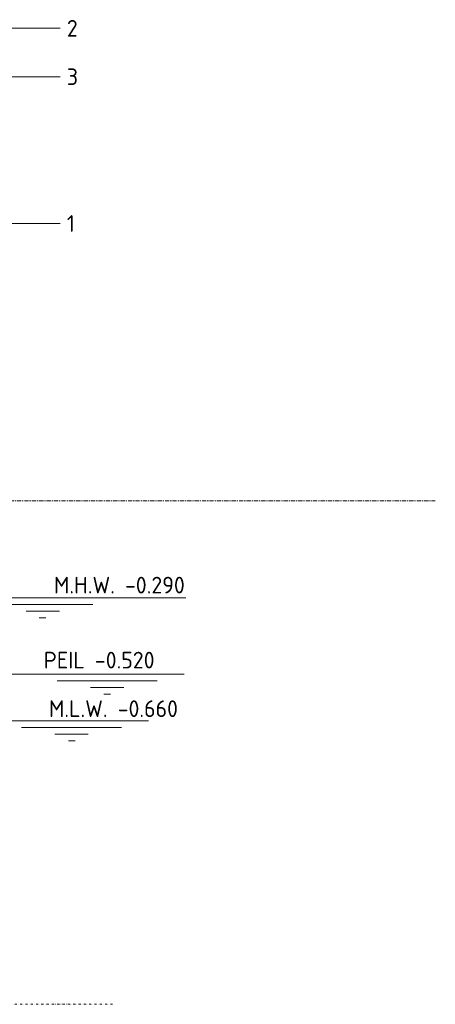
# Model space of a CAD drawing. Header units: millimetres. Extents: x -253989 to -201512, y -82117 to 103114.
# Tile 55 of 67: x -223111 to -221863, y -1509 to 1442. Entities that reach past the tile are written whole.
import ezdxf

# ---------------------------------------------------------------- set-up
doc = ezdxf.new("R2010")
doc.units = ezdxf.units.MM
doc.linetypes.add('Dash dot', pattern=[15.875, 6.35, -4.7625, 0, -4.7625])
doc.linetypes.add('Grid Line', pattern=[22.225, 12.7, -3.175, 3.175, -3.175])
for name, color, linetype, lineweight in [('X-XX-AL-CONSTRUCTIELIJN-G-2', 7, 'Dash dot', 18), ('X-XX-AL-M', 7, 'Continuous', 18), ('X-XX-AL-T25-1', 7, 'Continuous', 13), ('X-XX-AL-VERWIJZING-G-1', 7, 'Grid Line', 18)]:
    doc.layers.add(name, color=color, linetype=linetype, lineweight=lineweight)
doc.styles.add('NLCS-ISO_1', font='NLCS-ISO.ttf', dxfattribs={"height": 50})

# ---------------------------------------------------------------- blocks, each defined once
blk = doc.blocks.new('Spot Elevations - waterstand-121696-Zijaanzicht geleidewerk enkel1')
at = {"layer": 'X-XX-AL-M'}
for p, q in [((-99996.3, -290.5), (-100456.7, -290.5)), ((-99796.3, -290.5), (-99996.3, -290.5)), ((-100075.5, -310.5), (-100375.5, -310.5)), ((-100175.5, -330.5), (-100275.5, -330.5)), ((-100216.3, -350.5), (-100236.3, -350.5))]:
    blk.add_line(p, q, dxfattribs=at)

msp = doc.modelspace()

# ---------------------------------------------------------------- linework, layer by layer
at = {"layer": 'X-XX-AL-CONSTRUCTIELIJN-G-2'}
msp.add_line((-222831.5, -1509.5), (-224331.5, -1509.5), dxfattribs=at)
at = {"layer": 'X-XX-AL-M'}
for p, q in [((-224581.5, -290.5), (-222857, -290.5)), ((-222857, -290.5), (-222812.1, -290.5)), ((-224581.5, -519.7), (-222959.9, -519.7)), ((-222959.9, -519.7), (-223077.4, -519.7)), ((-224581.5, -659.8), (-222890.6, -659.8)), ((-222890.6, -659.8), (-223184.2, -659.8))]:
    msp.add_line(p, q, dxfattribs=at)
at = {"layer": 'X-XX-AL-T25-1'}
for p, q in [((-223203.9, 1416.5), (-222988.8, 1416.5)), ((-223393, 1271.5), (-222988.8, 1271.5)), ((-223193.7, 831.5), (-222988.8, 831.5))]:
    msp.add_line(p, q, dxfattribs=at)
at = {"layer": 'X-XX-AL-VERWIJZING-G-1'}
msp.add_line((-226274.6, 0), (-221862.6, 0), dxfattribs=at)

# ---------------------------------------------------------------- block references
at = {"layer": 'X-XX-AL-M'}
msp.add_blockref('Spot Elevations - waterstand-121696-Zijaanzicht geleidewerk enkel1', (-122815.8, 0), dxfattribs=at)
at = {"layer": 'X-XX-AL-M', "extrusion": (0, 0, -1)}
for p in [(323073.7, -229.2), (323180.6, -369.4)]:
    msp.add_blockref('Spot Elevations - waterstand-121696-Zijaanzicht geleidewerk enkel1', p, dxfattribs=at)

# ---------------------------------------------------------------- texts
at = {"layer": 'X-XX-AL-M', "char_height": 50, "attachment_point": 1, "line_spacing_factor": 1.135194, "style": 'NLCS-ISO_1'}
for s, insert, width in [('M.H.W. -0.290', (-223007.8, -227.7), 482.506), ('PEIL -0.520', (-223038.3, -452.6), 410.311), ('M.L.W. -0.660', (-223022.8, -598.2), 476.49)]:
    msp.add_mtext(s, dxfattribs=dict(at, insert=insert, width=width))
at = {"layer": 'X-XX-AL-T25-1', "char_height": 50, "attachment_point": 1, "style": 'NLCS-ISO_1'}
for s, insert, width in [('2', (-222968.8, 1441.5), 43.291), ('3', (-222968.8, 1296.5), 43.291), ('1', (-222968.8, 856.5), 30.464)]:
    msp.add_mtext(s, dxfattribs=dict(at, insert=insert, width=width))

doc.saveas('drawing.dxf')
